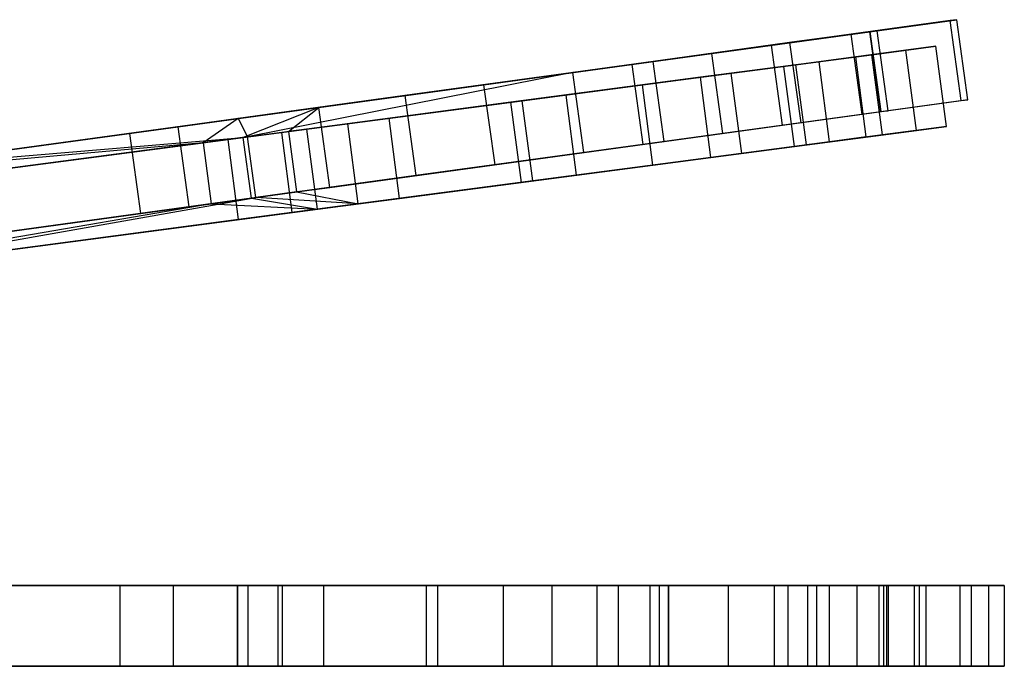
# Model space of a CAD drawing. Extents: x 0.2 to 26, y -12.8 to 12.8.
# Tile 82 of 97: x 22.9 to 26, y -0.1 to 1.9. Entities that reach past the tile are written whole.
import ezdxf

# ---------------------------------------------------------------- set-up
doc = ezdxf.new("R2010")
doc.units = 0
doc.header["$LTSCALE"] = 2.54
doc.layers.get('0').update_dxf_attribs({"color": 13, "linetype": 'CONTINUOUS'})

# ---------------------------------------------------------------- blocks, each defined once
blk = doc.blocks.new('PUKET-M-11161_B_STL')
at = {"color": 0}
for p, q in [((25.7966, 1.8731, 14.372), (25.491, 1.8311, 16.8827)), ((25.7966, 1.8731, 14.372), (25.491, 1.8311, 16.8827)), ((25.5482, 1.8389, 9.9248), (25.8176, 1.876, 12.1107)), ((25.5482, 1.8389, 9.9248), (25.8176, 1.876, 12.1107)), ((25.8176, 1.876, 12.1107), (25.7966, 1.8731, 14.372)), ((25.8176, 1.876, 12.1107), (25.7966, 1.8731, 14.372)), ((25.8306, 1.6254, 14.372), (25.7966, 1.8731, 14.372)), ((25.8306, 1.6254, 14.372), (25.7966, 1.8731, 14.372)), ((25.8516, 1.6283, 12.1107), (25.8176, 1.876, 12.1107)), ((25.8516, 1.6283, 12.1107), (25.8176, 1.876, 12.1107)), ((25.491, 1.8311, 16.8827), (24.8778, 1.7468, 19.6141)), ((25.491, 1.8311, 16.8827), (24.8778, 1.7468, 19.6141)), ((25.059, 1.7717, 8.162), (25.5482, 1.8389, 9.9248)), ((25.059, 1.7717, 8.162), (25.5482, 1.8389, 9.9248)), ((25.2427, 1.797, 16.8642), (25.5488, 1.839, 14.3646)), ((25.2427, 1.797, 16.8642), (25.5488, 1.839, 14.3646)), ((25.5697, 1.8419, 12.1158), (25.3003, 1.8049, 9.949)), ((25.5697, 1.8419, 12.1158), (25.3003, 1.8049, 9.949)), ((25.525, 1.5834, 16.8827), (25.491, 1.8311, 16.8827)), ((25.525, 1.5834, 16.8827), (25.491, 1.8311, 16.8827)), ((25.5822, 1.5913, 9.9248), (25.5482, 1.8389, 9.9248)), ((25.5822, 1.5913, 9.9248), (25.5482, 1.8389, 9.9248)), ((25.5488, 1.839, 14.3646), (25.5697, 1.8419, 12.1158)), ((25.5488, 1.839, 14.3646), (25.5697, 1.8419, 12.1158)), ((25.5488, 1.839, 14.3646), (25.5829, 1.5914, 14.3646)), ((25.5488, 1.839, 14.3646), (25.5829, 1.5914, 14.3646)), ((25.5697, 1.8419, 12.1158), (25.6038, 1.5942, 12.1158)), ((25.5697, 1.8419, 12.1158), (25.6038, 1.5942, 12.1158)), ((25.3003, 1.8049, 9.949), (24.8119, 1.7377, 8.2077)), ((25.3003, 1.8049, 9.949), (24.8119, 1.7377, 8.2077)), ((25.3003, 1.8049, 9.949), (25.3344, 1.5572, 9.949)), ((25.3003, 1.8049, 9.949), (25.3344, 1.5572, 9.949)), ((24.3543, 1.6749, 6.6081), (25.059, 1.7717, 8.162)), ((24.3543, 1.6749, 6.6081), (25.059, 1.7717, 8.162)), ((24.628, 1.7125, 19.5881), (25.2427, 1.797, 16.8642)), ((24.628, 1.7125, 19.5881), (25.2427, 1.797, 16.8642)), ((25.0931, 1.524, 8.162), (25.059, 1.7717, 8.162)), ((25.0931, 1.524, 8.162), (25.059, 1.7717, 8.162)), ((25.1195, 1.7102, 37.1388), (25.5551, 1.7676, 35.2443)), ((25.1195, 1.7102, 37.1388), (25.5551, 1.7676, 35.2443)), ((25.2427, 1.797, 16.8642), (25.2768, 1.5493, 16.8642)), ((25.2427, 1.797, 16.8642), (25.2768, 1.5493, 16.8642)), ((25.6598, 1.7813, 30.731), (25.2822, 1.7316, 28.2979)), ((25.6598, 1.7813, 30.731), (25.2822, 1.7316, 28.2979)), ((25.5551, 1.7676, 35.2443), (25.7529, 1.7936, 32.9931)), ((25.5551, 1.7676, 35.2443), (25.7529, 1.7936, 32.9931)), ((25.5878, 1.5197, 35.2443), (25.5551, 1.7676, 35.2443)), ((25.5878, 1.5197, 35.2443), (25.5551, 1.7676, 35.2443)), ((25.7529, 1.7936, 32.9931), (25.6598, 1.7813, 30.731)), ((25.7529, 1.7936, 32.9931), (25.6598, 1.7813, 30.731)), ((25.6924, 1.5335, 30.731), (25.6598, 1.7813, 30.731)), ((25.6924, 1.5335, 30.731), (25.6598, 1.7813, 30.731)), ((25.7855, 1.5457, 32.9931), (25.7529, 1.7936, 32.9931)), ((25.7855, 1.5457, 32.9931), (25.7529, 1.7936, 32.9931)), ((24.8778, 1.7468, 19.6141), (23.843, 1.6046, 22.781)), ((24.8778, 1.7468, 19.6141), (23.843, 1.6046, 22.781)), ((24.8119, 1.7377, 8.2077), (24.1091, 1.6411, 6.6782)), ((24.8119, 1.7377, 8.2077), (24.1091, 1.6411, 6.6782)), ((24.8119, 1.7377, 8.2077), (24.846, 1.4901, 8.2077)), ((24.8119, 1.7377, 8.2077), (24.846, 1.4901, 8.2077)), ((24.9118, 1.4991, 19.6141), (24.8778, 1.7468, 19.6141)), ((24.9118, 1.4991, 19.6141), (24.8778, 1.7468, 19.6141)), ((25.3912, 1.746, 34.63), (25.0239, 1.6976, 36.5685)), ((25.3912, 1.746, 34.63), (25.0239, 1.6976, 36.5685)), ((25.3194, 1.7365, 29.9618), (25.5048, 1.7609, 32.269)), ((25.3194, 1.7365, 29.9618), (25.5048, 1.7609, 32.269)), ((25.5048, 1.7609, 32.269), (25.3912, 1.746, 34.63)), ((25.5048, 1.7609, 32.269), (25.3912, 1.746, 34.63)), ((25.4239, 1.4981, 34.63), (25.3912, 1.746, 34.63)), ((25.4239, 1.4981, 34.63), (25.3912, 1.746, 34.63)), ((25.5374, 1.5131, 32.269), (25.5048, 1.7609, 32.269)), ((25.5374, 1.5131, 32.269), (25.5048, 1.7609, 32.269)), ((23.5939, 1.5703, 22.7384), (24.628, 1.7125, 19.5881)), ((23.5939, 1.5703, 22.7384), (24.628, 1.7125, 19.5881)), ((24.628, 1.7125, 19.5881), (23.6228, 1.5132, 22.6841)), ((24.628, 1.7125, 19.5881), (23.6228, 1.5132, 22.6841)), ((24.4725, 1.625, 38.8029), (25.1195, 1.7102, 37.1388)), ((24.4725, 1.625, 38.8029), (25.1195, 1.7102, 37.1388)), ((25.2822, 1.7316, 28.2979), (24.6082, 1.6429, 25.6764)), ((25.2822, 1.7316, 28.2979), (24.6082, 1.6429, 25.6764)), ((24.628, 1.7125, 19.5881), (24.662, 1.4648, 19.5881)), ((24.628, 1.7125, 19.5881), (24.662, 1.4648, 19.5881)), ((24.8446, 1.674, 27.4863), (25.3194, 1.7365, 29.9618)), ((24.8446, 1.674, 27.4863), (25.3194, 1.7365, 29.9618)), ((25.1521, 1.4623, 37.1388), (25.1195, 1.7102, 37.1388)), ((25.1521, 1.4623, 37.1388), (25.1195, 1.7102, 37.1388)), ((25.3148, 1.4838, 28.2979), (25.2822, 1.7316, 28.2979)), ((25.3148, 1.4838, 28.2979), (25.2822, 1.7316, 28.2979)), ((25.352, 1.4887, 29.9618), (25.3194, 1.7365, 29.9618)), ((25.352, 1.4887, 29.9618), (25.3194, 1.7365, 29.9618)), ((25.0239, 1.6976, 36.5685), (24.4373, 1.6204, 38.2816)), ((25.0239, 1.6976, 36.5685), (24.4373, 1.6204, 38.2816)), ((25.0566, 1.4498, 36.5685), (25.0239, 1.6976, 36.5685)), ((25.0566, 1.4498, 36.5685), (25.0239, 1.6976, 36.5685)), ((23.4075, 1.5447, 5.2039), (24.3543, 1.6749, 6.6081)), ((23.4075, 1.5447, 5.2039), (24.3543, 1.6749, 6.6081)), ((24.0605, 1.5708, 24.7519), (24.8446, 1.674, 27.4863)), ((24.0605, 1.5708, 24.7519), (24.8446, 1.674, 27.4863)), ((24.3884, 1.4272, 6.6081), (24.3543, 1.6749, 6.6081)), ((24.3884, 1.4272, 6.6081), (24.3543, 1.6749, 6.6081)), ((24.8772, 1.4261, 27.4863), (24.8446, 1.674, 27.4863)), ((24.8772, 1.4261, 27.4863), (24.8446, 1.674, 27.4863)), ((24.1091, 1.6411, 6.6782), (23.257, 1.524, 5.4137)), ((24.1091, 1.6411, 6.6782), (23.257, 1.524, 5.4137)), ((23.5625, 1.5052, 40.3365), (24.4725, 1.625, 38.8029)), ((23.5625, 1.5052, 40.3365), (24.4725, 1.625, 38.8029)), ((24.4373, 1.6204, 38.2816), (23.7284, 1.5271, 39.6442)), ((24.4373, 1.6204, 38.2816), (23.7284, 1.5271, 39.6442)), ((24.6082, 1.6429, 25.6764), (23.9325, 1.5539, 23.5806)), ((24.6082, 1.6429, 25.6764), (23.9325, 1.5539, 23.5806)), ((24.1091, 1.6411, 6.6782), (24.1431, 1.3935, 6.6782)), ((24.1091, 1.6411, 6.6782), (24.1431, 1.3935, 6.6782)), ((24.47, 1.3725, 38.2816), (24.4373, 1.6204, 38.2816)), ((24.47, 1.3725, 38.2816), (24.4373, 1.6204, 38.2816)), ((24.5051, 1.3772, 38.8029), (24.4725, 1.625, 38.8029)), ((24.5051, 1.3772, 38.8029), (24.4725, 1.625, 38.8029)), ((24.6408, 1.395, 25.6764), (24.6082, 1.6429, 25.6764)), ((24.6408, 1.395, 25.6764), (24.6082, 1.6429, 25.6764)), ((25.525, 1.5834, 16.8827), (25.8306, 1.6254, 14.372)), ((25.525, 1.5834, 16.8827), (25.8306, 1.6254, 14.372)), ((25.8516, 1.6283, 12.1107), (25.5822, 1.5913, 9.9248)), ((25.8516, 1.6283, 12.1107), (25.5822, 1.5913, 9.9248)), ((25.8306, 1.6254, 14.372), (25.8516, 1.6283, 12.1107)), ((25.8306, 1.6254, 14.372), (25.8516, 1.6283, 12.1107)), ((23.843, 1.6046, 22.781), (22.4711, 1.416, 26.4259)), ((23.843, 1.6046, 22.781), (22.4711, 1.416, 26.4259)), ((23.843, 1.6046, 22.781), (23.6095, 1.5114, 23.4027)), ((23.843, 1.6046, 22.781), (23.6095, 1.5114, 23.4027)), ((23.7492, 1.5298, 23.0472), (23.843, 1.6046, 22.781)), ((23.7492, 1.5298, 23.0472), (23.843, 1.6046, 22.781)), ((23.8771, 1.3569, 22.781), (23.843, 1.6046, 22.781)), ((23.8771, 1.3569, 22.781), (23.843, 1.6046, 22.781)), ((25.5822, 1.5913, 9.9248), (25.0931, 1.524, 8.162)), ((25.5822, 1.5913, 9.9248), (25.0931, 1.524, 8.162)), ((25.2768, 1.5493, 16.8642), (25.5829, 1.5914, 14.3646)), ((25.2768, 1.5493, 16.8642), (25.5829, 1.5914, 14.3646)), ((25.6038, 1.5942, 12.1158), (25.3344, 1.5572, 9.949)), ((25.6038, 1.5942, 12.1158), (25.3344, 1.5572, 9.949)), ((25.5829, 1.5914, 14.3646), (25.6038, 1.5942, 12.1158)), ((25.5829, 1.5914, 14.3646), (25.6038, 1.5942, 12.1158)), ((22.2237, 1.382, 26.384), (23.5939, 1.5703, 22.7384)), ((22.2237, 1.382, 26.384), (23.5939, 1.5703, 22.7384)), ((23.5939, 1.5703, 22.7384), (23.4849, 1.495, 23.0421)), ((23.5939, 1.5703, 22.7384), (23.4849, 1.495, 23.0421)), ((23.5939, 1.5703, 22.7384), (23.6228, 1.5132, 22.6841)), ((23.5939, 1.5703, 22.7384), (23.6228, 1.5132, 22.6841)), ((23.8064, 1.5373, 23.9816), (24.0605, 1.5708, 24.7519)), ((23.8064, 1.5373, 23.9816), (24.0605, 1.5708, 24.7519)), ((24.0931, 1.3229, 24.7519), (24.0605, 1.5708, 24.7519)), ((24.0931, 1.3229, 24.7519), (24.0605, 1.5708, 24.7519)), ((25.3344, 1.5572, 9.949), (24.846, 1.4901, 8.2077)), ((25.3344, 1.5572, 9.949), (24.846, 1.4901, 8.2077)), ((24.9118, 1.4991, 19.6141), (25.525, 1.5834, 16.8827)), ((24.9118, 1.4991, 19.6141), (25.525, 1.5834, 16.8827)), ((23.257, 1.524, 5.4137), (22.0497, 1.3581, 4.1609)), ((23.257, 1.524, 5.4137), (22.0497, 1.3581, 4.1609)), ((22.1743, 1.3752, 3.9391), (23.4075, 1.5447, 5.2039)), ((22.1743, 1.3752, 3.9391), (23.4075, 1.5447, 5.2039)), ((23.7284, 1.5271, 39.6442), (22.6544, 1.3857, 41.0515)), ((23.7284, 1.5271, 39.6442), (22.6544, 1.3857, 41.0515)), ((23.257, 1.524, 5.4137), (23.291, 1.2764, 5.4137)), ((23.257, 1.524, 5.4137), (23.291, 1.2764, 5.4137)), ((23.4415, 1.297, 5.2039), (23.4075, 1.5447, 5.2039)), ((23.4415, 1.297, 5.2039), (23.4075, 1.5447, 5.2039)), ((23.6095, 1.5114, 23.4027), (23.8064, 1.5373, 23.9816)), ((23.6095, 1.5114, 23.4027), (23.8064, 1.5373, 23.9816)), ((23.6095, 1.5114, 23.4027), (23.7492, 1.5298, 23.0472)), ((23.6095, 1.5114, 23.4027), (23.7492, 1.5298, 23.0472)), ((23.761, 1.2792, 39.6442), (23.7284, 1.5271, 39.6442)), ((23.761, 1.2792, 39.6442), (23.7284, 1.5271, 39.6442)), ((23.9325, 1.5539, 23.5806), (23.7492, 1.5298, 23.0472)), ((23.9325, 1.5539, 23.5806), (23.7492, 1.5298, 23.0472)), ((23.7492, 1.5298, 23.0472), (23.7743, 1.3428, 23.0487)), ((23.7492, 1.5298, 23.0472), (23.7743, 1.3428, 23.0487)), ((23.839, 1.2895, 23.9816), (23.8064, 1.5373, 23.9816)), ((23.839, 1.2895, 23.9816), (23.8064, 1.5373, 23.9816)), ((23.9651, 1.3061, 23.5806), (23.9325, 1.5539, 23.5806)), ((23.9651, 1.3061, 23.5806), (23.9325, 1.5539, 23.5806)), ((25.0931, 1.524, 8.162), (24.3884, 1.4272, 6.6081)), ((25.0931, 1.524, 8.162), (24.3884, 1.4272, 6.6081)), ((24.662, 1.4648, 19.5881), (25.2768, 1.5493, 16.8642)), ((24.662, 1.4648, 19.5881), (25.2768, 1.5493, 16.8642)), ((25.3148, 1.4838, 28.2979), (25.6924, 1.5335, 30.731)), ((25.3148, 1.4838, 28.2979), (25.6924, 1.5335, 30.731)), ((25.7855, 1.5457, 32.9931), (25.5878, 1.5197, 35.2443)), ((25.7855, 1.5457, 32.9931), (25.5878, 1.5197, 35.2443)), ((25.6924, 1.5335, 30.731), (25.7855, 1.5457, 32.9931)), ((25.6924, 1.5335, 30.731), (25.7855, 1.5457, 32.9931)), ((22.0004, 1.2996, 18.7313), (23.4849, 1.495, 23.0421)), ((22.0004, 1.2996, 18.7313), (23.4849, 1.495, 23.0421)), ((23.4849, 1.495, 23.0421), (22.2237, 1.382, 26.384)), ((23.4849, 1.495, 23.0421), (22.2237, 1.382, 26.384)), ((23.6228, 1.5132, 22.6841), (22.2533, 1.3329, 18.7072)), ((23.6228, 1.5132, 22.6841), (22.2533, 1.3329, 18.7072)), ((22.4051, 1.3528, 41.6555), (23.5625, 1.5052, 40.3365)), ((22.4051, 1.3528, 41.6555), (23.5625, 1.5052, 40.3365)), ((22.4711, 1.416, 26.4259), (23.6095, 1.5114, 23.4027)), ((22.4711, 1.416, 26.4259), (23.6095, 1.5114, 23.4027)), ((23.6228, 1.5132, 22.6841), (23.4849, 1.495, 23.0421)), ((23.6228, 1.5132, 22.6841), (23.4849, 1.495, 23.0421)), ((23.4849, 1.495, 23.0421), (23.5102, 1.3065, 23.0436)), ((23.4849, 1.495, 23.0421), (23.5102, 1.3065, 23.0436)), ((23.5951, 1.2574, 40.3365), (23.5625, 1.5052, 40.3365)), ((23.5951, 1.2574, 40.3365), (23.5625, 1.5052, 40.3365)), ((23.6347, 1.3236, 23.4042), (23.6095, 1.5114, 23.4027)), ((23.6347, 1.3236, 23.4042), (23.6095, 1.5114, 23.4027)), ((23.6481, 1.3254, 22.6856), (23.6228, 1.5132, 22.6841)), ((23.6481, 1.3254, 22.6856), (23.6228, 1.5132, 22.6841)), ((23.8771, 1.3569, 22.781), (24.9118, 1.4991, 19.6141)), ((23.8771, 1.3569, 22.781), (24.9118, 1.4991, 19.6141)), ((25.4239, 1.4981, 34.63), (25.0566, 1.4498, 36.5685)), ((25.4239, 1.4981, 34.63), (25.0566, 1.4498, 36.5685)), ((25.5878, 1.5197, 35.2443), (25.1521, 1.4623, 37.1388)), ((25.5878, 1.5197, 35.2443), (25.1521, 1.4623, 37.1388)), ((25.352, 1.4887, 29.9618), (25.5374, 1.5131, 32.269)), ((25.352, 1.4887, 29.9618), (25.5374, 1.5131, 32.269)), ((25.5374, 1.5131, 32.269), (25.4239, 1.4981, 34.63)), ((25.5374, 1.5131, 32.269), (25.4239, 1.4981, 34.63)), ((23.6481, 1.3254, 22.6856), (24.662, 1.4648, 19.5881)), ((23.6481, 1.3254, 22.6856), (24.662, 1.4648, 19.5881)), ((24.846, 1.4901, 8.2077), (24.1431, 1.3935, 6.6782)), ((24.846, 1.4901, 8.2077), (24.1431, 1.3935, 6.6782)), ((24.6408, 1.395, 25.6764), (25.3148, 1.4838, 28.2979)), ((24.6408, 1.395, 25.6764), (25.3148, 1.4838, 28.2979)), ((24.8772, 1.4261, 27.4863), (25.352, 1.4887, 29.9618)), ((24.8772, 1.4261, 27.4863), (25.352, 1.4887, 29.9618)), ((25.0566, 1.4498, 36.5685), (24.47, 1.3725, 38.2816)), ((25.0566, 1.4498, 36.5685), (24.47, 1.3725, 38.2816)), ((25.1521, 1.4623, 37.1388), (24.5051, 1.3772, 38.8029)), ((25.1521, 1.4623, 37.1388), (24.5051, 1.3772, 38.8029)), ((24.3884, 1.4272, 6.6081), (23.4415, 1.297, 5.2039)), ((24.3884, 1.4272, 6.6081), (23.4415, 1.297, 5.2039)), ((24.0931, 1.3229, 24.7519), (24.8772, 1.4261, 27.4863)), ((24.0931, 1.3229, 24.7519), (24.8772, 1.4261, 27.4863)), ((24.1431, 1.3935, 6.6782), (23.291, 1.2764, 5.4137)), ((24.1431, 1.3935, 6.6782), (23.291, 1.2764, 5.4137)), ((24.5051, 1.3772, 38.8029), (23.5951, 1.2574, 40.3365)), ((24.5051, 1.3772, 38.8029), (23.5951, 1.2574, 40.3365)), ((24.47, 1.3725, 38.2816), (23.761, 1.2792, 39.6442)), ((24.47, 1.3725, 38.2816), (23.761, 1.2792, 39.6442)), ((23.9651, 1.3061, 23.5806), (24.6408, 1.395, 25.6764)), ((23.9651, 1.3061, 23.5806), (24.6408, 1.395, 25.6764)), ((23.7743, 1.3428, 23.0487), (23.6481, 1.3254, 22.6856)), ((23.7743, 1.3428, 23.0487), (23.6481, 1.3254, 22.6856)), ((23.7743, 1.3428, 23.0487), (23.8771, 1.3569, 22.781)), ((23.7743, 1.3428, 23.0487), (23.8771, 1.3569, 22.781)), ((23.7743, 1.3428, 23.0487), (23.9651, 1.3061, 23.5806)), ((23.7743, 1.3428, 23.0487), (23.9651, 1.3061, 23.5806)), ((22.2859, 1.085, 18.7072), (23.6481, 1.3254, 22.6856)), ((22.2859, 1.085, 18.7072), (23.6481, 1.3254, 22.6856)), ((23.6347, 1.3236, 23.4042), (22.5052, 1.1683, 26.4259)), ((23.6347, 1.3236, 23.4042), (22.5052, 1.1683, 26.4259)), ((23.5102, 1.3065, 23.0436), (23.6347, 1.3236, 23.4042)), ((23.5102, 1.3065, 23.0436), (23.6347, 1.3236, 23.4042)), ((23.6347, 1.3236, 23.4042), (23.839, 1.2895, 23.9816)), ((23.6347, 1.3236, 23.4042), (23.839, 1.2895, 23.9816)), ((23.9651, 1.3061, 23.5806), (23.6481, 1.3254, 22.6856)), ((23.9651, 1.3061, 23.5806), (23.6481, 1.3254, 22.6856)), ((23.839, 1.2895, 23.9816), (24.0931, 1.3229, 24.7519)), ((23.839, 1.2895, 23.9816), (24.0931, 1.3229, 24.7519)), ((23.5102, 1.3065, 23.0436), (22.033, 1.0517, 18.7313)), ((23.5102, 1.3065, 23.0436), (22.033, 1.0517, 18.7313)), ((22.033, 1.0517, 18.7313), (23.839, 1.2895, 23.9816)), ((22.033, 1.0517, 18.7313), (23.839, 1.2895, 23.9816)), ((23.4415, 1.297, 5.2039), (22.2083, 1.1275, 3.9391)), ((23.4415, 1.297, 5.2039), (22.2083, 1.1275, 3.9391)), ((22.2577, 1.1343, 26.384), (23.5102, 1.3065, 23.0436)), ((22.2577, 1.1343, 26.384), (23.5102, 1.3065, 23.0436)), ((22.2859, 1.085, 18.7072), (23.9651, 1.3061, 23.5806)), ((22.2859, 1.085, 18.7072), (23.9651, 1.3061, 23.5806)), ((23.5102, 1.3065, 23.0436), (23.839, 1.2895, 23.9816)), ((23.5102, 1.3065, 23.0436), (23.839, 1.2895, 23.9816)), ((23.291, 1.2764, 5.4137), (22.0837, 1.1104, 4.1609)), ((23.291, 1.2764, 5.4137), (22.0837, 1.1104, 4.1609)), ((23.5951, 1.2574, 40.3365), (22.4377, 1.105, 41.6555)), ((23.5951, 1.2574, 40.3365), (22.4377, 1.105, 41.6555)), ((23.761, 1.2792, 39.6442), (22.687, 1.1378, 41.0515)), ((23.761, 1.2792, 39.6442), (22.687, 1.1378, 41.0515)), ((23.2278, 0.125, 40.5032), (22.0333, 0.125, 41.7381)), ((23.2278, 0.125, 40.5032), (22.0333, 0.125, 41.7381)), ((22.0938, 0.125, 18.7313), (23.5913, 0.125, 23.0428)), ((22.0938, 0.125, 18.7313), (23.5913, 0.125, 23.0428)), ((23.3933, 0.125, 5.443), (22.1798, 0.125, 4.1853)), ((23.3933, 0.125, 5.443), (22.1798, 0.125, 4.1853)), ((22.3268, 0.125, 26.384), (23.5913, 0.125, 23.0428)), ((22.3268, 0.125, 26.384), (23.5913, 0.125, 23.0428)), ((23.7305, 0.125, 22.6848), (22.3488, 0.125, 18.7072)), ((23.7305, 0.125, 22.6848), (22.3488, 0.125, 18.7072)), ((22.3574, 0.125, 4.0074), (23.59, 0.125, 5.2886)), ((22.3574, 0.125, 4.0074), (23.59, 0.125, 5.2886)), ((22.454, 0.125, 41.6999), (23.6247, 0.125, 40.3971)), ((22.454, 0.125, 41.6999), (23.6247, 0.125, 40.3971)), ((23.717, 0.125, 23.4035), (22.5765, 0.125, 26.4259)), ((23.717, 0.125, 23.4035), (22.5765, 0.125, 26.4259)), ((24.1753, 0.125, 39.0603), (23.2278, 0.125, 40.5032)), ((23.2278, 0.125, 40.5032), (23.2278, -0.125, 40.5032)), ((24.1753, 0.125, 39.0603), (23.2278, 0.125, 40.5032)), ((23.2278, 0.125, 40.5032), (23.2278, -0.125, 40.5032)), ((23.3933, -0.125, 5.443), (23.3933, 0.125, 5.443)), ((24.2115, 0.125, 6.646), (23.3933, 0.125, 5.443)), ((23.3933, -0.125, 5.443), (23.3933, 0.125, 5.443)), ((24.2115, 0.125, 6.646), (23.3933, 0.125, 5.443)), ((23.59, 0.125, 5.2886), (23.59, -0.125, 5.2886)), ((23.59, 0.125, 5.2886), (24.5639, 0.125, 6.7655)), ((23.59, 0.125, 5.2886), (23.59, -0.125, 5.2886)), ((23.59, 0.125, 5.2886), (24.5639, 0.125, 6.7655)), ((23.5913, 0.125, 23.0428), (23.5913, -0.125, 23.0428)), ((23.5913, 0.125, 23.0428), (23.5913, -0.125, 23.0428)), ((23.6247, 0.125, 40.3971), (24.4151, 0.125, 39.1419)), ((23.6247, -0.125, 40.3971), (23.6247, 0.125, 40.3971)), ((23.6247, 0.125, 40.3971), (24.4151, 0.125, 39.1419)), ((23.6247, -0.125, 40.3971), (23.6247, 0.125, 40.3971)), ((23.717, -0.125, 23.4035), (23.717, 0.125, 23.4035)), ((23.717, 0.125, 23.4035), (24.7037, 0.125, 26.5014)), ((23.717, 0.125, 23.4035), (24.7037, 0.125, 26.5014)), ((23.717, -0.125, 23.4035), (23.717, 0.125, 23.4035)), ((23.7305, -0.125, 22.6848), (23.7305, 0.125, 22.6848)), ((23.7305, 0.125, 22.6848), (24.7703, 0.125, 19.528)), ((23.7305, 0.125, 22.6848), (24.7703, 0.125, 19.528)), ((23.7305, -0.125, 22.6848), (23.7305, 0.125, 22.6848)), ((24.925, 0.125, 19.9019), (23.8579, 0.125, 23.048)), ((23.8579, 0.125, 23.048), (23.8579, -0.125, 23.048)), ((24.8975, 0.125, 26.2676), (23.8579, 0.125, 23.048)), ((24.925, 0.125, 19.9019), (23.8579, 0.125, 23.048)), ((23.8579, 0.125, 23.048), (23.8579, -0.125, 23.048)), ((24.8975, 0.125, 26.2676), (23.8579, 0.125, 23.048)), ((24.868, 0.125, 37.4702), (24.1753, 0.125, 39.0603)), ((24.1753, 0.125, 39.0603), (24.1753, -0.125, 39.0603)), ((24.868, 0.125, 37.4702), (24.1753, 0.125, 39.0603)), ((24.1753, 0.125, 39.0603), (24.1753, -0.125, 39.0603)), ((24.2115, -0.125, 6.646), (24.2115, 0.125, 6.646)), ((24.9257, 0.125, 8.171), (24.2115, 0.125, 6.646)), ((24.2115, -0.125, 6.646), (24.2115, 0.125, 6.646)), ((24.9257, 0.125, 8.171), (24.2115, 0.125, 6.646)), ((24.4151, 0.125, 39.1419), (25.1115, 0.125, 37.5309)), ((24.4151, -0.125, 39.1419), (24.4151, 0.125, 39.1419)), ((24.4151, 0.125, 39.1419), (25.1115, 0.125, 37.5309)), ((24.4151, -0.125, 39.1419), (24.4151, 0.125, 39.1419)), ((24.5639, 0.125, 6.7655), (24.5639, -0.125, 6.7655)), ((24.5639, 0.125, 6.7655), (25.2524, 0.125, 8.3408)), ((24.5639, 0.125, 6.7655), (24.5639, -0.125, 6.7655)), ((24.5639, 0.125, 6.7655), (25.2524, 0.125, 8.3408)), ((24.7037, 0.125, 26.5014), (25.2943, 0.125, 29.0392)), ((24.7037, 0.125, 26.5014), (25.2943, 0.125, 29.0392)), ((24.7037, 0.125, 26.5014), (24.7037, -0.125, 26.5014)), ((24.7037, 0.125, 26.5014), (24.7037, -0.125, 26.5014)), ((24.7703, -0.125, 19.528), (24.7703, 0.125, 19.528)), ((24.7703, 0.125, 19.528), (25.384, 0.125, 16.8084)), ((24.7703, -0.125, 19.528), (24.7703, 0.125, 19.528)), ((24.7703, 0.125, 19.528), (25.384, 0.125, 16.8084)), ((25.3551, 0.125, 35.6421), (24.868, 0.125, 37.4702)), ((24.868, 0.125, 37.4702), (24.868, -0.125, 37.4702)), ((25.3551, 0.125, 35.6421), (24.868, 0.125, 37.4702)), ((24.868, 0.125, 37.4702), (24.868, -0.125, 37.4702)), ((25.509, 0.125, 28.8255), (24.8975, 0.125, 26.2676)), ((24.8975, -0.125, 26.2676), (24.8975, 0.125, 26.2676)), ((25.509, 0.125, 28.8255), (24.8975, 0.125, 26.2676)), ((24.8975, -0.125, 26.2676), (24.8975, 0.125, 26.2676)), ((25.5763, 0.125, 17.151), (24.925, 0.125, 19.9019)), ((24.925, 0.125, 19.9019), (24.925, -0.125, 19.9019)), ((24.925, 0.125, 19.9019), (24.925, -0.125, 19.9019)), ((25.5763, 0.125, 17.151), (24.925, 0.125, 19.9019)), ((24.9257, -0.125, 8.171), (24.9257, 0.125, 8.171)), ((25.4237, 0.125, 9.9073), (24.9257, 0.125, 8.171)), ((24.9257, -0.125, 8.171), (24.9257, 0.125, 8.171)), ((25.4237, 0.125, 9.9073), (24.9257, 0.125, 8.171)), ((25.1115, 0.125, 37.5309), (25.6011, 0.125, 35.6861)), ((25.1115, -0.125, 37.5309), (25.1115, 0.125, 37.5309)), ((25.1115, 0.125, 37.5309), (25.6011, 0.125, 35.6861)), ((25.1115, -0.125, 37.5309), (25.1115, 0.125, 37.5309)), ((25.2524, 0.125, 8.3408), (25.2524, -0.125, 8.3408)), ((25.2524, 0.125, 8.3408), (25.722, 0.125, 10.1272)), ((25.2524, 0.125, 8.3408), (25.2524, -0.125, 8.3408)), ((25.2524, 0.125, 8.3408), (25.722, 0.125, 10.1272)), ((25.2943, 0.125, 29.0392), (25.5909, 0.125, 31.4135)), ((25.2943, 0.125, 29.0392), (25.5909, 0.125, 31.4135)), ((25.2943, 0.125, 29.0392), (25.2943, -0.125, 29.0392)), ((25.2943, 0.125, 29.0392), (25.2943, -0.125, 29.0392)), ((25.6047, 0.125, 33.612), (25.3551, 0.125, 35.6421)), ((25.3551, 0.125, 35.6421), (25.3551, -0.125, 35.6421)), ((25.6047, 0.125, 33.612), (25.3551, 0.125, 35.6421)), ((25.3551, 0.125, 35.6421), (25.3551, -0.125, 35.6421)), ((25.384, -0.125, 16.8084), (25.384, 0.125, 16.8084)), ((25.384, 0.125, 16.8084), (25.6865, 0.125, 14.3139)), ((25.384, -0.125, 16.8084), (25.384, 0.125, 16.8084)), ((25.384, 0.125, 16.8084), (25.6865, 0.125, 14.3139)), ((25.4237, -0.125, 9.9073), (25.4237, 0.125, 9.9073)), ((25.7018, 0.125, 12.0706), (25.4237, 0.125, 9.9073)), ((25.4237, -0.125, 9.9073), (25.4237, 0.125, 9.9073)), ((25.7018, 0.125, 12.0706), (25.4237, 0.125, 9.9073)), ((25.828, 0.125, 31.2243), (25.509, 0.125, 28.8255)), ((25.509, -0.125, 28.8255), (25.509, 0.125, 28.8255)), ((25.828, 0.125, 31.2243), (25.509, 0.125, 28.8255)), ((25.509, -0.125, 28.8255), (25.509, 0.125, 28.8255)), ((25.9155, 0.125, 14.616), (25.5763, 0.125, 17.151)), ((25.5763, 0.125, 17.151), (25.5763, -0.125, 17.151)), ((25.5763, 0.125, 17.151), (25.5763, -0.125, 17.151)), ((25.9155, 0.125, 14.616), (25.5763, 0.125, 17.151)), ((25.5909, 0.125, 31.4135), (25.6047, 0.125, 33.612)), ((25.5909, 0.125, 31.4135), (25.6047, 0.125, 33.612)), ((25.5909, 0.125, 31.4135), (25.5909, -0.125, 31.4135)), ((25.5909, 0.125, 31.4135), (25.5909, -0.125, 31.4135)), ((25.6011, 0.125, 35.6861), (25.8634, 0.125, 33.4503)), ((25.6011, -0.125, 35.6861), (25.6011, 0.125, 35.6861)), ((25.6011, 0.125, 35.6861), (25.8634, 0.125, 33.4503)), ((25.6011, -0.125, 35.6861), (25.6011, 0.125, 35.6861)), ((25.6047, 0.125, 33.612), (25.6047, -0.125, 33.612)), ((25.6047, 0.125, 33.612), (25.6047, -0.125, 33.612)), ((25.6865, -0.125, 14.3139), (25.6865, 0.125, 14.3139)), ((25.6865, 0.125, 14.3139), (25.7018, 0.125, 12.0706)), ((25.6865, -0.125, 14.3139), (25.6865, 0.125, 14.3139)), ((25.6865, 0.125, 14.3139), (25.7018, 0.125, 12.0706)), ((25.7018, -0.125, 12.0706), (25.7018, 0.125, 12.0706)), ((25.7018, -0.125, 12.0706), (25.7018, 0.125, 12.0706)), ((25.722, 0.125, 10.1272), (25.722, -0.125, 10.1272)), ((25.722, 0.125, 10.1272), (25.9646, 0.125, 12.329)), ((25.722, 0.125, 10.1272), (25.722, -0.125, 10.1272)), ((25.722, 0.125, 10.1272), (25.9646, 0.125, 12.329)), ((25.8634, 0.125, 33.4503), (25.828, 0.125, 31.2243)), ((25.828, -0.125, 31.2243), (25.828, 0.125, 31.2243)), ((25.8634, 0.125, 33.4503), (25.828, 0.125, 31.2243)), ((25.828, -0.125, 31.2243), (25.828, 0.125, 31.2243)), ((25.8634, -0.125, 33.4503), (25.8634, 0.125, 33.4503)), ((25.8634, -0.125, 33.4503), (25.8634, 0.125, 33.4503)), ((25.9646, 0.125, 12.329), (25.9155, 0.125, 14.616)), ((25.9155, 0.125, 14.616), (25.9155, -0.125, 14.616)), ((25.9155, 0.125, 14.616), (25.9155, -0.125, 14.616)), ((25.9646, 0.125, 12.329), (25.9155, 0.125, 14.616)), ((25.9646, 0.125, 12.329), (25.9646, -0.125, 12.329)), ((25.9646, 0.125, 12.329), (25.9646, -0.125, 12.329)), ((22.0333, -0.125, 41.7381), (23.2278, -0.125, 40.5032)), ((22.0333, -0.125, 41.7381), (23.2278, -0.125, 40.5032)), ((23.5913, -0.125, 23.0428), (22.0938, -0.125, 18.7313)), ((23.5913, -0.125, 23.0428), (22.0938, -0.125, 18.7313)), ((23.3933, -0.125, 5.443), (22.1798, -0.125, 4.1853)), ((23.3933, -0.125, 5.443), (22.1798, -0.125, 4.1853)), ((23.5913, -0.125, 23.0428), (22.3268, -0.125, 26.384)), ((23.5913, -0.125, 23.0428), (22.3268, -0.125, 26.384)), ((22.3488, -0.125, 18.7072), (23.7305, -0.125, 22.6848)), ((22.3488, -0.125, 18.7072), (23.7305, -0.125, 22.6848)), ((23.59, -0.125, 5.2886), (22.3574, -0.125, 4.0074)), ((23.59, -0.125, 5.2886), (22.3574, -0.125, 4.0074)), ((23.6247, -0.125, 40.3971), (22.454, -0.125, 41.6999)), ((23.6247, -0.125, 40.3971), (22.454, -0.125, 41.6999)), ((22.5765, -0.125, 26.4259), (23.717, -0.125, 23.4035)), ((22.5765, -0.125, 26.4259), (23.717, -0.125, 23.4035)), ((23.2278, -0.125, 40.5032), (24.1753, -0.125, 39.0603)), ((23.2278, -0.125, 40.5032), (24.1753, -0.125, 39.0603)), ((24.2115, -0.125, 6.646), (23.3933, -0.125, 5.443)), ((24.2115, -0.125, 6.646), (23.3933, -0.125, 5.443)), ((24.5639, -0.125, 6.7655), (23.59, -0.125, 5.2886)), ((24.5639, -0.125, 6.7655), (23.59, -0.125, 5.2886)), ((24.4151, -0.125, 39.1419), (23.6247, -0.125, 40.3971)), ((24.4151, -0.125, 39.1419), (23.6247, -0.125, 40.3971)), ((24.7037, -0.125, 26.5014), (23.717, -0.125, 23.4035)), ((24.7037, -0.125, 26.5014), (23.717, -0.125, 23.4035)), ((23.7305, -0.125, 22.6848), (24.7703, -0.125, 19.528)), ((23.7305, -0.125, 22.6848), (24.7703, -0.125, 19.528)), ((23.8579, -0.125, 23.048), (24.925, -0.125, 19.9019)), ((23.8579, -0.125, 23.048), (24.925, -0.125, 19.9019)), ((23.8579, -0.125, 23.048), (24.8975, -0.125, 26.2676)), ((23.8579, -0.125, 23.048), (24.8975, -0.125, 26.2676)), ((24.1753, -0.125, 39.0603), (24.868, -0.125, 37.4702)), ((24.1753, -0.125, 39.0603), (24.868, -0.125, 37.4702)), ((24.9257, -0.125, 8.171), (24.2115, -0.125, 6.646)), ((24.9257, -0.125, 8.171), (24.2115, -0.125, 6.646)), ((25.1115, -0.125, 37.5309), (24.4151, -0.125, 39.1419)), ((25.1115, -0.125, 37.5309), (24.4151, -0.125, 39.1419)), ((25.2524, -0.125, 8.3408), (24.5639, -0.125, 6.7655)), ((25.2524, -0.125, 8.3408), (24.5639, -0.125, 6.7655)), ((25.2943, -0.125, 29.0392), (24.7037, -0.125, 26.5014)), ((25.2943, -0.125, 29.0392), (24.7037, -0.125, 26.5014)), ((24.7703, -0.125, 19.528), (25.384, -0.125, 16.8084)), ((24.7703, -0.125, 19.528), (25.384, -0.125, 16.8084)), ((24.868, -0.125, 37.4702), (25.3551, -0.125, 35.6421)), ((24.868, -0.125, 37.4702), (25.3551, -0.125, 35.6421)), ((24.8975, -0.125, 26.2676), (25.509, -0.125, 28.8255)), ((24.8975, -0.125, 26.2676), (25.509, -0.125, 28.8255)), ((24.925, -0.125, 19.9019), (25.5763, -0.125, 17.151)), ((24.925, -0.125, 19.9019), (25.5763, -0.125, 17.151)), ((25.4237, -0.125, 9.9073), (24.9257, -0.125, 8.171)), ((25.4237, -0.125, 9.9073), (24.9257, -0.125, 8.171)), ((25.6011, -0.125, 35.6861), (25.1115, -0.125, 37.5309)), ((25.6011, -0.125, 35.6861), (25.1115, -0.125, 37.5309)), ((25.722, -0.125, 10.1272), (25.2524, -0.125, 8.3408)), ((25.722, -0.125, 10.1272), (25.2524, -0.125, 8.3408)), ((25.5909, -0.125, 31.4135), (25.2943, -0.125, 29.0392)), ((25.5909, -0.125, 31.4135), (25.2943, -0.125, 29.0392)), ((25.3551, -0.125, 35.6421), (25.6047, -0.125, 33.612)), ((25.3551, -0.125, 35.6421), (25.6047, -0.125, 33.612)), ((25.384, -0.125, 16.8084), (25.6865, -0.125, 14.3139)), ((25.384, -0.125, 16.8084), (25.6865, -0.125, 14.3139)), ((25.7018, -0.125, 12.0706), (25.4237, -0.125, 9.9073)), ((25.7018, -0.125, 12.0706), (25.4237, -0.125, 9.9073)), ((25.509, -0.125, 28.8255), (25.828, -0.125, 31.2243)), ((25.509, -0.125, 28.8255), (25.828, -0.125, 31.2243)), ((25.5763, -0.125, 17.151), (25.9155, -0.125, 14.616)), ((25.5763, -0.125, 17.151), (25.9155, -0.125, 14.616)), ((25.6047, -0.125, 33.612), (25.5909, -0.125, 31.4135)), ((25.6047, -0.125, 33.612), (25.5909, -0.125, 31.4135)), ((25.8634, -0.125, 33.4503), (25.6011, -0.125, 35.6861)), ((25.8634, -0.125, 33.4503), (25.6011, -0.125, 35.6861)), ((25.6865, -0.125, 14.3139), (25.7018, -0.125, 12.0706)), ((25.6865, -0.125, 14.3139), (25.7018, -0.125, 12.0706)), ((25.9646, -0.125, 12.329), (25.722, -0.125, 10.1272)), ((25.9646, -0.125, 12.329), (25.722, -0.125, 10.1272)), ((25.828, -0.125, 31.2243), (25.8634, -0.125, 33.4503)), ((25.828, -0.125, 31.2243), (25.8634, -0.125, 33.4503)), ((25.9155, -0.125, 14.616), (25.9646, -0.125, 12.329)), ((25.9155, -0.125, 14.616), (25.9646, -0.125, 12.329))]:
    blk.add_line(p, q, dxfattribs=at)

msp = doc.modelspace()

# ---------------------------------------------------------------- block references
at = {"color": 0}
msp.add_blockref('PUKET-M-11161_B_STL', (0, 0), dxfattribs=at)

doc.saveas('drawing.dxf')
